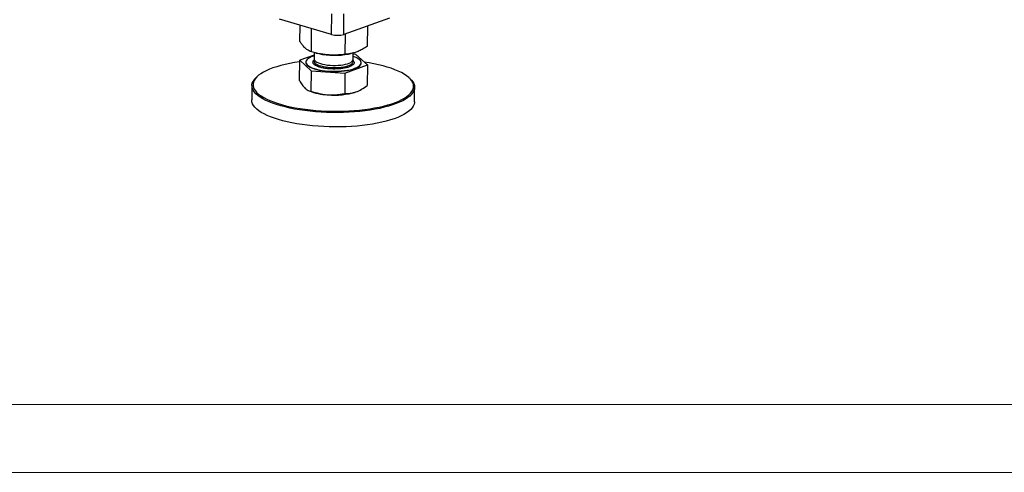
# Model space of a CAD drawing. Header units: millimetres. Extents: x 5 to 589, y 5 to 415.
# Tile 18 of 42: x 383 to 456, y 5 to 38. Entities that reach past the tile are written whole.
import ezdxf

# ---------------------------------------------------------------- set-up
doc = ezdxf.new("R2010")
doc.units = ezdxf.units.MM
doc.layers.add('TRAIT-FORT', color=4, linetype='Continuous', lineweight=25)

msp = doc.modelspace()

# ---------------------------------------------------------------- linework, layer by layer
at = {"color": 7, "linetype": 'Continuous', "lineweight": 18}
for p, q in [((10, 10), (584, 10)), ((5, 5), (589, 5))]:
    msp.add_line(p, q, dxfattribs=at)
at = {"layer": 'TRAIT-FORT', "color": 4, "linetype": 'Continuous', "lineweight": 25}
for p, q in [((406.156, 37.337), (406.173, 38.853)), ((407.059, 37.346), (407.076, 38.862)), ((410.439, 38.544), (407.059, 37.346)), ((406.156, 37.337), (402.31, 38.46)), ((403.825, 36.825), (403.839, 38.013)), ((404.668, 36.048), (404.688, 37.765)), ((408.819, 36.473), (408.836, 37.976)), ((407.165, 35.872), (407.183, 37.39)), ((404.872, 35.821), (403.809, 35.435)), ((404.874, 35.999), (404.869, 35.531)), ((405.009, 35.965), (405.21, 35.921)), ((407.418, 35.895), (407.569, 35.925)), ((407.749, 35.498), (407.754, 35.97)), ((407.96, 35.86), (407.753, 35.875)), ((408.803, 35.084), (407.96, 35.86)), ((403.792, 33.932), (403.809, 35.435)), ((403.809, 35.435), (404.652, 34.659)), ((404.262, 35.298), (404.262, 35.283)), ((407.149, 34.483), (408.803, 35.084)), ((408.35, 35.236), (408.35, 35.251)), ((408.803, 35.084), (408.785, 33.58)), ((400.723, 34.275), (400.647, 34.209)), ((404.652, 34.659), (404.635, 33.155)), ((404.652, 34.659), (407.149, 34.483)), ((407.149, 34.483), (407.132, 32.979)), ((411.939, 34.079), (411.865, 34.147)), ((400.286, 33.563), (400.274, 32.502)), ((412.273, 32.364), (412.285, 33.424)), ((404.425, 33.211), (404.499, 33.177)), ((407.956, 33.093), (408.065, 33.136)), ((408.065, 33.136), (408.074, 33.14))]:
    msp.add_line(p, q, dxfattribs=at)
at = {"layer": 'TRAIT-FORT', "color": 4, "linetype": 'Continuous', "lineweight": 25, "flags": 128}
for points in [[(404.872, 35.756), (404.808, 35.736), (404.654, 35.678), (404.523, 35.614), (404.418, 35.545), (404.338, 35.472), (404.287, 35.397), (404.263, 35.32), (404.269, 35.242), (404.303, 35.165), (404.365, 35.09), (404.454, 35.017), (404.569, 34.947), (404.709, 34.882), (404.871, 34.823), (405.054, 34.77), (405.253, 34.724), (405.468, 34.686), (405.695, 34.656), (405.93, 34.635)], [(405.93, 34.635), (406.17, 34.622), (406.412, 34.619), (406.653, 34.625), (406.889, 34.641), (407.116, 34.665), (407.333, 34.697), (407.534, 34.738), (407.719, 34.787), (407.884, 34.842), (408.027, 34.903), (408.145, 34.969), (408.238, 35.04), (408.303, 35.114), (408.341, 35.19), (408.35, 35.268), (408.33, 35.345), (408.282, 35.422), (408.206, 35.497), (408.104, 35.568), (407.976, 35.635), (407.825, 35.697), (407.752, 35.723)], [(403.808, 35.318), (403.785, 35.315), (403.42, 35.259), (403.07, 35.195), (402.735, 35.124), (402.416, 35.045), (402.117, 34.959), (401.837, 34.867), (401.578, 34.768), (401.342, 34.664), (401.129, 34.554), (400.941, 34.44), (400.778, 34.321), (400.642, 34.199), (400.532, 34.074), (400.45, 33.947), (400.396, 33.818), (400.369, 33.687), (400.371, 33.556), (400.402, 33.425), (400.46, 33.295), (400.546, 33.166), (400.659, 33.039), (400.799, 32.915), (400.966, 32.794), (401.157, 32.676), (401.373, 32.562), (401.613, 32.454), (401.875, 32.351), (402.157, 32.253), (402.46, 32.162), (402.781, 32.078), (403.118, 32), (403.471, 31.93), (403.837, 31.868), (404.214, 31.814), (404.602, 31.769), (404.997, 31.732), (405.399, 31.703), (405.805, 31.684), (406.213, 31.674), (406.622, 31.672), (407.028, 31.68), (407.432, 31.697), (407.83, 31.722), (408.22, 31.757), (408.602, 31.8), (408.972, 31.851), (409.33, 31.911), (409.673, 31.979), (410, 32.054), (410.309, 32.136), (410.599, 32.225), (410.868, 32.321), (411.116, 32.423), (411.341, 32.53), (411.541, 32.642), (411.717, 32.758), (411.867, 32.878), (411.99, 33.002), (412.085, 33.128), (412.154, 33.257), (412.194, 33.387), (412.206, 33.517), (412.19, 33.648), (412.146, 33.779), (412.074, 33.909), (411.974, 34.037), (411.847, 34.162), (411.694, 34.285), (411.694, 34.285)], [(404.262, 35.283), (404.269, 35.227), (404.303, 35.15), (404.365, 35.074), (404.454, 35.001), (404.569, 34.932), (404.709, 34.867), (404.871, 34.808), (405.053, 34.755), (405.253, 34.709), (405.468, 34.671), (405.694, 34.641), (405.929, 34.62)], [(404.892, 35.451), (404.877, 35.418), (404.868, 35.354), (404.886, 35.29), (404.933, 35.227), (405.006, 35.166), (405.105, 35.109), (405.227, 35.057), (405.37, 35.01), (405.531, 34.97), (405.707, 34.937), (405.895, 34.913), (406.091, 34.896), (406.292, 34.889), (406.492, 34.891), (406.689, 34.902), (406.879, 34.921), (407.057, 34.949), (407.221, 34.984), (407.367, 35.027), (407.492, 35.076), (407.594, 35.13), (407.672, 35.189), (407.722, 35.251), (407.722, 35.251)], [(404.869, 35.531), (404.881, 35.47), (404.921, 35.406), (404.987, 35.345), (405.08, 35.287), (405.196, 35.233), (405.334, 35.185), (405.491, 35.143), (405.664, 35.109), (405.849, 35.082), (406.044, 35.064)], [(405.929, 34.62), (406.17, 34.607), (406.412, 34.604), (406.653, 34.61), (406.888, 34.626), (407.116, 34.65), (407.332, 34.682), (407.534, 34.723), (407.719, 34.771), (407.884, 34.827), (408.026, 34.888), (408.145, 34.954), (408.238, 35.025), (408.303, 35.099), (408.341, 35.175), (408.35, 35.236)], [(406.044, 35.064), (406.243, 35.054), (406.444, 35.054), (406.642, 35.062), (406.834, 35.079), (407.015, 35.105), (407.183, 35.139), (407.334, 35.18), (407.465, 35.227), (407.573, 35.28), (407.657, 35.338), (407.714, 35.399), (407.744, 35.462), (407.749, 35.498)], [(411.694, 34.285), (411.515, 34.405), (411.311, 34.521), (411.083, 34.632), (410.832, 34.738), (410.56, 34.838), (410.267, 34.932), (409.955, 35.02), (409.626, 35.101), (409.28, 35.175), (408.921, 35.241), (408.573, 35.296)], [(411.939, 34.079), (412.05, 33.967), (412.151, 33.837), (412.224, 33.706), (412.269, 33.574), (412.285, 33.441), (412.273, 33.308), (412.232, 33.177), (412.163, 33.047), (412.066, 32.919), (411.941, 32.793), (411.789, 32.671), (411.612, 32.553), (411.408, 32.44), (411.181, 32.331), (410.93, 32.228), (410.656, 32.132), (410.362, 32.041), (410.049, 31.958), (409.718, 31.881), (409.37, 31.813), (409.008, 31.752), (408.632, 31.7), (408.246, 31.657), (407.85, 31.622), (407.447, 31.596), (407.038, 31.579), (406.625, 31.571), (406.211, 31.572), (405.797, 31.583), (405.386, 31.602), (404.979, 31.631), (404.578, 31.669), (404.185, 31.715), (403.803, 31.769), (403.432, 31.832), (403.074, 31.903), (402.732, 31.982), (402.407, 32.067), (402.101, 32.16), (401.814, 32.258), (401.549, 32.363), (401.306, 32.473), (401.087, 32.588), (400.893, 32.707), (400.724, 32.83), (400.582, 32.956), (400.467, 33.085), (400.38, 33.216), (400.321, 33.348), (400.291, 33.48), (400.289, 33.613), (400.315, 33.745), (400.37, 33.876), (400.453, 34.005), (400.564, 34.132), (400.647, 34.209)], [(400.793, 31.707), (400.638, 31.832), (400.509, 31.96), (400.408, 32.089), (400.335, 32.221), (400.29, 32.353), (400.274, 32.486), (400.274, 32.502)], [(412.273, 32.364), (412.27, 32.314), (412.244, 32.182), (412.189, 32.051), (412.106, 31.921), (411.995, 31.795), (411.856, 31.671), (411.691, 31.551), (411.501, 31.435), (411.285, 31.324), (411.046, 31.218), (410.783, 31.118), (410.5, 31.025), (410.196, 30.938), (409.873, 30.858), (409.534, 30.785), (409.178, 30.721), (408.809, 30.664), (408.428, 30.616), (408.037, 30.577), (407.637, 30.547), (407.23, 30.525), (406.819, 30.513), (406.406, 30.51), (405.992, 30.516), (405.579, 30.531), (405.17, 30.555), (404.765, 30.588), (404.368, 30.63), (403.98, 30.68), (403.603, 30.739), (403.239, 30.806), (402.889, 30.881), (402.555, 30.963), (402.239, 31.052), (401.943, 31.147), (401.666, 31.249), (401.412, 31.357), (401.181, 31.469), (400.975, 31.586), (400.793, 31.707)]]:
    msp.add_lwpolyline(points, dxfattribs=at)
at = {"layer": 'TRAIT-FORT', "color": 4, "linetype": 'Continuous', "lineweight": 25}
for centre, radius, start, end in [((406.59, 38.96), 1.68, 254.99663, 286.18186), ((406.378, 41.521), 5.721, 258.21041, 280.46567), ((407.587, 35.336), 0.16, 327.92357, 30.23908), ((406.076, 37.164), 4.287, 248.41028, 267.38911), ((406.382, 38.232), 5.375, 264.65429, 287.03394)]:
    msp.add_arc(centre, radius, start, end, dxfattribs=at)
for points, knots in [([(404.668, 36.048), (404.612, 36.07), (404.505, 36.112), (404.347, 36.215), (404.208, 36.337), (404.079, 36.477), (403.955, 36.635), (403.87, 36.759), (403.825, 36.825)], [0, 0, 0, 0, 0.202068, 0.3827, 0.555315, 0.692992, 0.838894, 1, 1, 1, 1]), ([(408.819, 36.473), (408.708, 36.403), (408.498, 36.271), (408.19, 36.118), (407.917, 36.012), (407.665, 35.942), (407.42, 35.895), (407.253, 35.88), (407.165, 35.872)], [0, 0, 0, 0, 0.202068, 0.3827, 0.555315, 0.692992, 0.838894, 1, 1, 1, 1]), ([(407.165, 35.872), (406.998, 35.854), (406.682, 35.82), (406.217, 35.811), (405.805, 35.834), (405.423, 35.883), (405.053, 35.951), (404.801, 36.015), (404.668, 36.048)], [0, 0, 0, 0, 0.202068, 0.3827, 0.555315, 0.692992, 0.838894, 1, 1, 1, 1]), ([(406.026, 34.799), (405.936, 34.807), (405.75, 34.823), (405.487, 34.869), (405.245, 34.932), (405.043, 35.011), (404.918, 35.086), (404.848, 35.149), (404.8, 35.212), (404.778, 35.29), (404.802, 35.38), (404.859, 35.436), (404.887, 35.463)], [0, 0, 0, 0, 0.104507, 0.215275, 0.330647, 0.448467, 0.566288, 0.62404, 0.681808, 0.792576, 0.897083, 1, 1, 1, 1]), ([(407.8, 35.169), (407.778, 35.141), (407.733, 35.082), (407.598, 34.999), (407.41, 34.923), (407.171, 34.861), (406.94, 34.823), (406.745, 34.803), (406.551, 34.79), (406.308, 34.784), (406.118, 34.794), (406.026, 34.799)], [0, 0, 0, 0, 0.116497, 0.239972, 0.36858, 0.499917, 0.631255, 0.695633, 0.760028, 0.883503, 1, 1, 1, 1]), ([(407.724, 35.434), (407.737, 35.423), (407.769, 35.396), (407.811, 35.337), (407.838, 35.259), (407.812, 35.199), (407.8, 35.169)], [0, 0, 0, 0, 0.132448, 0.315998, 0.667944, 1, 1, 1, 1]), ([(403.792, 33.932), (403.86, 33.818), (403.962, 33.647), (404.103, 33.465), (404.175, 33.393), (404.211, 33.357)], [0, 0, 0, 0, 0.495251, 0.746818, 1, 1, 1, 1]), ([(407.956, 33.093), (408.095, 33.153), (408.375, 33.274), (408.648, 33.477), (408.785, 33.58)], [0, 0, 0, 0, 0.494511, 1, 1, 1, 1]), ([(404.211, 33.357), (404.282, 33.302), (404.425, 33.189), (404.564, 33.166), (404.635, 33.155)], [0, 0, 0, 0, 0.494511, 1, 1, 1, 1]), ([(404.635, 33.155), (404.837, 33.09), (405.142, 32.992), (405.561, 32.911), (405.774, 32.891), (405.881, 32.881)], [0, 0, 0, 0, 0.495251, 0.746818, 1, 1, 1, 1]), ([(405.881, 32.881), (405.985, 32.876), (406.194, 32.866), (406.508, 32.883), (406.822, 32.919), (407.028, 32.959), (407.132, 32.979)], [0, 0, 0, 0, 0.246491, 0.494593, 0.746793, 1, 1, 1, 1]), ([(407.132, 32.979), (407.265, 32.977), (407.467, 32.975), (407.744, 33.024), (407.886, 33.07), (407.956, 33.093)], [0, 0, 0, 0, 0.495251, 0.746818, 1, 1, 1, 1])]:
    msp.add_open_spline(points, degree=3, knots=knots, dxfattribs=at)

doc.saveas('drawing.dxf')
